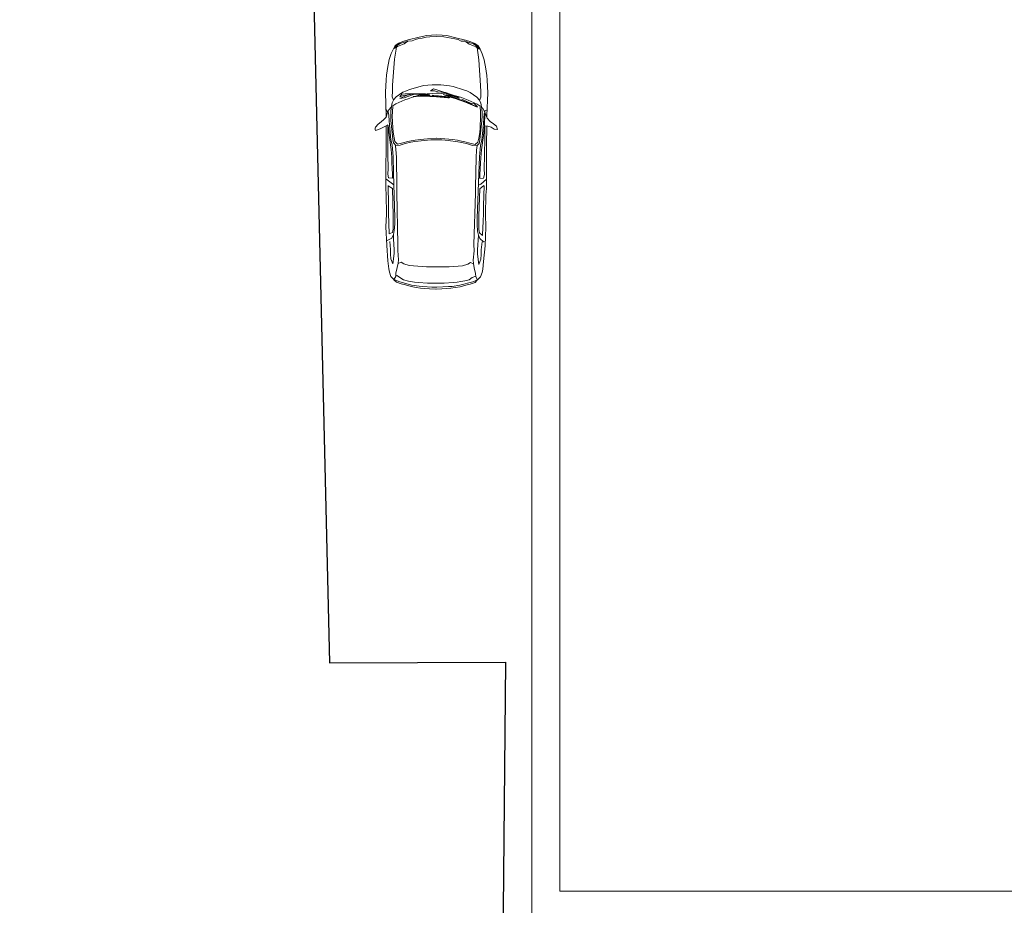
# Model space of a CAD drawing. Header units: millimetres. Extents: x -409347 to -76892, y 286088 to 1850972.
# Tile 187 of 256: x -304550 to -287103, y 857917 to 873604. Entities that reach past the tile are written whole.
import ezdxf

# ---------------------------------------------------------------- set-up
doc = ezdxf.new("R2010")
doc.units = ezdxf.units.MM
doc.linetypes.add('DGN Style 2', pattern=[3.08948, 1.853688, -1.235792])
for name, color, linetype, lineweight in [('A_BU_CONCRETE_S_FILL', 7, 'Continuous', 0), ('A_P_ALLG_RWO_X_X', 20, 'Continuous', 30), ('A_P_WAND_BET_A_X', 25, 'Continuous', 0), ('A_P_WAND_BET_V_X', 131, 'DGN Style 2', 0), ('A_XT_PEOPLE', 5, 'Continuous', 0)]:
    doc.layers.add(name, color=color, linetype=linetype, lineweight=lineweight)

msp = doc.modelspace()

# ---------------------------------------------------------------- linework, layer by layer
at = {"layer": 'A_BU_CONCRETE_S_FILL'}
msp.add_3dface([(-295477, 857667), (-263050, 857667), (-263050, 888568), (-295477, 888568)], dxfattribs=at)
at = {"layer": 'A_P_ALLG_RWO_X_X', "color": 1, "ltscale": 0.01, "flags": 128}
msp.add_lwpolyline([(-299721, 890149), (-299059, 862214), (-295944, 862221), (-296253, 829080), (-262921, 829164), (-262923, 829918), (-247206, 830088), (-224660, 830976), (-223917, 827637), (-223391, 825731), (-216556, 826593), (-215070, 827068), (-215070, 827068)], dxfattribs=at)
at = {"layer": 'A_P_WAND_BET_A_X', "ltscale": 0.01}
msp.add_3dface([(-409347, 1850972), (-87526, 1850972), (-87526, 286088), (-409347, 286088)], dxfattribs=at)
at = {"layer": 'A_P_WAND_BET_A_X'}
msp.add_3dface([(-294977, 858167), (-263050, 858167), (-263050, 888068), (-294977, 888068)], dxfattribs=at)
at = {"layer": 'A_P_WAND_BET_V_X'}
msp.add_3dface([(-393822, 927367), (-393815, 792358), (-111021, 792373), (-111028, 927382)], dxfattribs=at)
at = {"layer": 'A_XT_PEOPLE'}
for p, q in [((-297666, 873247), (-297762, 873216)), ((-297670, 873225), (-297736, 873178)), ((-297734, 873206), (-297670, 873225)), ((-297472, 873293), (-297666, 873247)), ((-297660, 873227), (-297595, 873230)), ((-297595, 873230), (-297538, 873256)), ((-297538, 873256), (-297480, 873270)), ((-297480, 873270), (-297416, 873279)), ((-297335, 873323), (-297472, 873293)), ((-297416, 873279), (-297348, 873293)), ((-297348, 873293), (-297283, 873300)), ((-297254, 873329), (-297335, 873323)), ((-297283, 873300), (-297158, 873307)), ((-297158, 873334), (-297254, 873329)), ((-297161, 873334), (-297064, 873329)), ((-297036, 873299), (-297161, 873307)), ((-297064, 873329), (-296984, 873322)), ((-296971, 873291), (-297036, 873299)), ((-296984, 873322), (-296847, 873290)), ((-296903, 873277), (-296971, 873291)), ((-296839, 873267), (-296903, 873277)), ((-296847, 873290), (-296653, 873242)), ((-296781, 873252), (-296839, 873267)), ((-296725, 873227), (-296781, 873252)), ((-296660, 873223), (-296725, 873227)), ((-296653, 873242), (-296557, 873211)), ((-297927, 873091), (-297967, 873005)), ((-297895, 873147), (-297927, 873091)), ((-297917, 873092), (-297871, 873141)), ((-297854, 873128), (-297916, 873093)), ((-297908, 872903), (-297874, 873116)), ((-297834, 873190), (-297895, 873147)), ((-297871, 873141), (-297808, 873182)), ((-297798, 873154), (-297854, 873128)), ((-297762, 873216), (-297834, 873190)), ((-297808, 873182), (-297734, 873206)), ((-297736, 873178), (-297798, 873154)), ((-296585, 873202), (-296649, 873221)), ((-296649, 873221), (-296584, 873173)), ((-296511, 873176), (-296585, 873202)), ((-296584, 873173), (-296522, 873148)), ((-296557, 873211), (-296486, 873184)), ((-296522, 873148), (-296466, 873122)), ((-296449, 873135), (-296511, 873176)), ((-296486, 873184), (-296425, 873141)), ((-296466, 873122), (-296404, 873080)), ((-296403, 873086), (-296449, 873135)), ((-296414, 872896), (-296446, 873110)), ((-296425, 873141), (-296393, 873085)), ((-296404, 873080), (-296404, 873087)), ((-296393, 873085), (-296354, 872999)), ((-298001, 872899), (-298017, 872837)), ((-297967, 873005), (-298001, 872899)), ((-297942, 872442), (-297908, 872903)), ((-296385, 872436), (-296414, 872896)), ((-296354, 872999), (-296321, 872892)), ((-296321, 872892), (-296306, 872830)), ((-298029, 872775), (-298052, 872622)), ((-298017, 872837), (-298029, 872775)), ((-296306, 872830), (-296295, 872767)), ((-296295, 872767), (-296273, 872614)), ((-298059, 872540), (-298070, 872318)), ((-298052, 872622), (-298059, 872540)), ((-296273, 872614), (-296266, 872533)), ((-296266, 872533), (-296257, 872310)), ((-297946, 872336), (-297942, 872442)), ((-297640, 872368), (-297698, 872347)), ((-297455, 872421), (-297640, 872368)), ((-297393, 872436), (-297455, 872421)), ((-297240, 872449), (-297393, 872436)), ((-297218, 872378), (-297270, 872346)), ((-297160, 872452), (-297240, 872449)), ((-297160, 872365), (-297218, 872378)), ((-297166, 872453), (-297087, 872448)), ((-297014, 872314), (-297160, 872365)), ((-297087, 872448), (-296933, 872434)), ((-296933, 872434), (-296872, 872419)), ((-296872, 872419), (-296687, 872364)), ((-296687, 872364), (-296629, 872342)), ((-296381, 872329), (-296385, 872436)), ((-298070, 872318), (-298056, 871891)), ((-297923, 872188), (-297950, 872131)), ((-297947, 872241), (-297946, 872336)), ((-297927, 872180), (-297947, 872241)), ((-297877, 872241), (-297923, 872188)), ((-297728, 872183), (-297887, 872116)), ((-297819, 872281), (-297877, 872241)), ((-297758, 872318), (-297819, 872281)), ((-297776, 872287), (-297816, 872241)), ((-297816, 872241), (-297748, 872259)), ((-297687, 872265), (-297815, 872206)), ((-297815, 872206), (-297737, 872219)), ((-297717, 872293), (-297776, 872287)), ((-297698, 872347), (-297758, 872318)), ((-297748, 872259), (-297687, 872265)), ((-297737, 872219), (-297654, 872251)), ((-297669, 872205), (-297728, 872183)), ((-297563, 872290), (-297717, 872293)), ((-297687, 872265), (-297625, 872277)), ((-297610, 872226), (-297669, 872205)), ((-297654, 872251), (-297552, 872284)), ((-297625, 872277), (-297555, 872286)), ((-297550, 872244), (-297610, 872226)), ((-297580, 872245), (-297524, 872242)), ((-297362, 872290), (-297564, 872290)), ((-297555, 872286), (-297451, 872281)), ((-297530, 872251), (-297458, 872271)), ((-297461, 872256), (-297530, 872251)), ((-297524, 872242), (-297412, 872248)), ((-297522, 872252), (-297522, 872252)), ((-297346, 872259), (-297461, 872256)), ((-297458, 872271), (-297350, 872271)), ((-297451, 872281), (-297310, 872275)), ((-297398, 872279), (-297438, 872272)), ((-297412, 872248), (-297164, 872241)), ((-297283, 872274), (-297362, 872290)), ((-297350, 872271), (-297285, 872275)), ((-297067, 872241), (-297346, 872259)), ((-297238, 872299), (-297330, 872289)), ((-297310, 872275), (-297283, 872274)), ((-297270, 872346), (-297199, 872342)), ((-297127, 872256), (-297244, 872269)), ((-297161, 872302), (-297238, 872299)), ((-297199, 872342), (-297139, 872329)), ((-297167, 872302), (-297136, 872301)), ((-297164, 872241), (-296965, 872223)), ((-297139, 872329), (-297077, 872322)), ((-297136, 872301), (-297019, 872291)), ((-297072, 872250), (-297127, 872256)), ((-297077, 872322), (-297008, 872309)), ((-296961, 872242), (-297072, 872250)), ((-297003, 872235), (-297067, 872241)), ((-297044, 872277), (-296940, 872237)), ((-297019, 872291), (-296924, 872276)), ((-297002, 872312), (-297015, 872314)), ((-297008, 872309), (-296761, 872215)), ((-296931, 872224), (-297003, 872235)), ((-296823, 872251), (-297002, 872312)), ((-296928, 872250), (-296995, 872267)), ((-296995, 872267), (-296920, 872264)), ((-296965, 872223), (-296937, 872221)), ((-296936, 872231), (-296961, 872242)), ((-296940, 872237), (-296831, 872209)), ((-296936, 872231), (-296931, 872224)), ((-296818, 872217), (-296928, 872250)), ((-296920, 872264), (-296755, 872214)), ((-296850, 872261), (-296782, 872242)), ((-296831, 872209), (-296650, 872143)), ((-296761, 872215), (-296823, 872251)), ((-296558, 872113), (-296818, 872217)), ((-296782, 872242), (-296721, 872224)), ((-296721, 872224), (-296660, 872202)), ((-296560, 872123), (-296718, 872195)), ((-296660, 872202), (-296601, 872178)), ((-296629, 872342), (-296569, 872313)), ((-296601, 872178), (-296442, 872109)), ((-296569, 872313), (-296509, 872276)), ((-296509, 872276), (-296451, 872235)), ((-296451, 872235), (-296405, 872181)), ((-296405, 872181), (-296379, 872124)), ((-296402, 872174), (-296381, 872234)), ((-296381, 872234), (-296381, 872329)), ((-296257, 872310), (-296274, 871905)), ((-298061, 872014), (-298021, 871969)), ((-298007, 872009), (-298036, 871944)), ((-297965, 872057), (-298007, 872009)), ((-297964, 872067), (-297974, 871982)), ((-297950, 872131), (-297964, 872067)), ((-297938, 872079), (-297946, 871969)), ((-297887, 872116), (-297938, 872079)), ((-296650, 872143), (-296441, 872054)), ((-296499, 872118), (-296560, 872123)), ((-296500, 872087), (-296558, 872113)), ((-296437, 872063), (-296500, 872087)), ((-296436, 872063), (-296499, 872118)), ((-296442, 872109), (-296391, 872073)), ((-296391, 872073), (-296384, 871963)), ((-296379, 872124), (-296366, 872060)), ((-296366, 872060), (-296356, 871975)), ((-296365, 872050), (-296351, 872044)), ((-296351, 872044), (-296312, 871978)), ((-296269, 872006), (-296307, 871988)), ((-298095, 871834), (-298143, 871795)), ((-298057, 871879), (-298095, 871834)), ((-298036, 871944), (-298057, 871879)), ((-298055, 871880), (-298055, 871879)), ((-298023, 871973), (-298008, 871911)), ((-298008, 871911), (-298004, 871814)), ((-297974, 871982), (-297976, 871908)), ((-297976, 871908), (-297971, 871818)), ((-297946, 871969), (-297948, 871902)), ((-297948, 871902), (-297941, 871688)), ((-296383, 871896), (-296392, 871681)), ((-296384, 871963), (-296383, 871896)), ((-296355, 871901), (-296361, 871811)), ((-296356, 871975), (-296355, 871901)), ((-296321, 871942), (-296331, 871768)), ((-296307, 871966), (-296321, 871942)), ((-296313, 871800), (-296301, 871943)), ((-296312, 871978), (-296288, 871919)), ((-296307, 871988), (-296309, 871962)), ((-296301, 871943), (-296298, 871942)), ((-296288, 871919), (-296265, 871858)), ((-296274, 871905), (-296275, 871883)), ((-296265, 871858), (-296215, 871802)), ((-298199, 871756), (-298248, 871702)), ((-298245, 871642), (-298165, 871669)), ((-298143, 871795), (-298199, 871756)), ((-298165, 871669), (-298092, 871706)), ((-298092, 871706), (-298026, 871740)), ((-298058, 871720), (-298055, 871395)), ((-298025, 871643), (-298027, 871734)), ((-298020, 871733), (-298001, 871561)), ((-298004, 871814), (-297999, 871741)), ((-297999, 871741), (-297971, 871476)), ((-297971, 871818), (-297946, 871548)), ((-297941, 871688), (-297934, 871614)), ((-296392, 871681), (-296399, 871607)), ((-296361, 871811), (-296388, 871541)), ((-296331, 871768), (-296364, 871470)), ((-296312, 871726), (-296333, 871554)), ((-296314, 871725), (-296313, 871800)), ((-296252, 871721), (-296314, 871725)), ((-296308, 871635), (-296306, 871726)), ((-296275, 871713), (-296280, 871387)), ((-296193, 871698), (-296252, 871721)), ((-296215, 871802), (-296154, 871762)), ((-296141, 871668), (-296193, 871698)), ((-296154, 871762), (-296101, 871719)), ((-296081, 871661), (-296141, 871668)), ((-296101, 871719), (-296081, 871661)), ((-298027, 871451), (-298025, 871643)), ((-298001, 871561), (-297968, 871304)), ((-297946, 871548), (-297937, 871485)), ((-297937, 871485), (-297926, 871421)), ((-297934, 871614), (-297917, 871511)), ((-297917, 871511), (-297904, 871444)), ((-297541, 871472), (-297456, 871484)), ((-297456, 871484), (-297388, 871491)), ((-297388, 871491), (-297321, 871496)), ((-297321, 871496), (-297163, 871503)), ((-297014, 871495), (-297171, 871503)), ((-296946, 871490), (-297014, 871495)), ((-296879, 871482), (-296946, 871490)), ((-296793, 871469), (-296879, 871482)), ((-296417, 871504), (-296431, 871437)), ((-296399, 871607), (-296417, 871504)), ((-296388, 871541), (-296397, 871479)), ((-296333, 871554), (-296368, 871297)), ((-296312, 871200), (-296308, 871517)), ((-296308, 871517), (-296308, 871635)), ((-298055, 871395), (-298061, 870924)), ((-298025, 871208), (-298027, 871451)), ((-297971, 871476), (-297952, 871389)), ((-297952, 871389), (-297944, 871314)), ((-297944, 871314), (-297932, 871180)), ((-297926, 871421), (-297883, 871378)), ((-297904, 871444), (-297855, 871399)), ((-297889, 871370), (-297891, 871382)), ((-297883, 871303), (-297889, 871370)), ((-297883, 871378), (-297806, 871380)), ((-297855, 871399), (-297763, 871421)), ((-297806, 871380), (-297719, 871409)), ((-297763, 871421), (-297671, 871446)), ((-297719, 871409), (-297621, 871434)), ((-297671, 871446), (-297613, 871459)), ((-297621, 871434), (-297551, 871445)), ((-297613, 871459), (-297541, 871472)), ((-297551, 871445), (-297376, 871466)), ((-297376, 871466), (-297264, 871476)), ((-297264, 871476), (-297163, 871478)), ((-297070, 871475), (-297171, 871478)), ((-296959, 871464), (-297070, 871475)), ((-296784, 871442), (-296959, 871464)), ((-296722, 871455), (-296793, 871469)), ((-296715, 871430), (-296784, 871442)), ((-296664, 871442), (-296722, 871455)), ((-296616, 871405), (-296715, 871430)), ((-296572, 871416), (-296664, 871442)), ((-296529, 871374), (-296616, 871405)), ((-296480, 871393), (-296572, 871416)), ((-296452, 871372), (-296529, 871374)), ((-296431, 871437), (-296480, 871393)), ((-296453, 871296), (-296445, 871376)), ((-296409, 871414), (-296452, 871372)), ((-296397, 871479), (-296409, 871414)), ((-296393, 871307), (-296405, 871173)), ((-296383, 871383), (-296393, 871307)), ((-296364, 871470), (-296383, 871383)), ((-296280, 871387), (-296278, 870916)), ((-298020, 870968), (-298025, 871208)), ((-297968, 871304), (-297958, 871162)), ((-297958, 871162), (-297955, 871068)), ((-297932, 871180), (-297928, 870888)), ((-297876, 871171), (-297883, 871303)), ((-297867, 870642), (-297876, 871171)), ((-296475, 870636), (-296462, 871165)), ((-296462, 871165), (-296453, 871296)), ((-296405, 871173), (-296412, 870882)), ((-296380, 871155), (-296383, 871062)), ((-296368, 871297), (-296380, 871155)), ((-296319, 870961), (-296312, 871200)), ((-298025, 870869), (-298020, 870968)), ((-297955, 871068), (-297946, 870868)), ((-296383, 871062), (-296394, 870861)), ((-296315, 870861), (-296319, 870961)), ((-298064, 870833), (-298065, 870622)), ((-298061, 870924), (-298064, 870833)), ((-298064, 870786), (-297921, 870677)), ((-298012, 870804), (-298025, 870869)), ((-297945, 870799), (-298012, 870804)), ((-297946, 870868), (-297945, 870799)), ((-297928, 870888), (-297902, 870097)), ((-296412, 870882), (-296445, 870091)), ((-296394, 870861), (-296396, 870793)), ((-296396, 870793), (-296329, 870797)), ((-296329, 870797), (-296315, 870861)), ((-296278, 870916), (-296276, 870825)), ((-296276, 870825), (-296277, 870614)), ((-298065, 870622), (-298055, 870502)), ((-298020, 870666), (-298013, 870320)), ((-297946, 870613), (-298018, 870664)), ((-297932, 870136), (-297946, 870613)), ((-297869, 870535), (-297867, 870642)), ((-296474, 870529), (-296475, 870636)), ((-296376, 870690), (-296421, 870671)), ((-296396, 870606), (-296323, 870666)), ((-296277, 870779), (-296376, 870690)), ((-296322, 870659), (-296332, 870313)), ((-296323, 870666), (-296324, 870657)), ((-296277, 870614), (-296288, 870494)), ((-298055, 870502), (-298048, 870158)), ((-297851, 869631), (-297869, 870535)), ((-296500, 869625), (-296474, 870529)), ((-296415, 870130), (-296396, 870606)), ((-296288, 870494), (-296298, 870151)), ((-298013, 870320), (-298016, 870177)), ((-296332, 870313), (-296330, 870170)), ((-298048, 870158), (-298060, 869934)), ((-298016, 870177), (-298002, 869809)), ((-297932, 870044), (-297932, 870136)), ((-297902, 870097), (-297905, 869982)), ((-296445, 870091), (-296443, 869976)), ((-296416, 870038), (-296415, 870130)), ((-296330, 870170), (-296337, 870027)), ((-296298, 870151), (-296288, 869927)), ((-298060, 869934), (-298047, 869607)), ((-297935, 869896), (-297932, 870044)), ((-297905, 869982), (-297914, 869868)), ((-296443, 869976), (-296435, 869861)), ((-296414, 869890), (-296416, 870038)), ((-296337, 870027), (-296347, 869802)), ((-296288, 869927), (-296304, 869600)), ((-298002, 869809), (-297946, 869837)), ((-297929, 869797), (-297953, 869735)), ((-297946, 869837), (-297935, 869896)), ((-297914, 869868), (-297929, 869797)), ((-297929, 869796), (-297924, 869716)), ((-296420, 869789), (-296438, 869528)), ((-296435, 869861), (-296421, 869790)), ((-296421, 869790), (-296397, 869728)), ((-296403, 869831), (-296414, 869890)), ((-296348, 869779), (-296403, 869831)), ((-296347, 869802), (-296348, 869779)), ((-297953, 869735), (-298050, 869686)), ((-298047, 869607), (-298024, 869331)), ((-297980, 869535), (-297994, 869674)), ((-297924, 869716), (-297913, 869534)), ((-297852, 869514), (-297851, 869631)), ((-296499, 869508), (-296500, 869625)), ((-296397, 869728), (-296330, 869667)), ((-296372, 869528), (-296356, 869667)), ((-296330, 869667), (-296300, 869678)), ((-296304, 869600), (-296330, 869323)), ((-297979, 869453), (-297980, 869535)), ((-297974, 869371), (-297979, 869453)), ((-297915, 869460), (-297941, 869277)), ((-297913, 869534), (-297915, 869460)), ((-297839, 869351), (-297852, 869514)), ((-296514, 869345), (-296499, 869508)), ((-296438, 869528), (-296437, 869454)), ((-296437, 869454), (-296413, 869270)), ((-296379, 869364), (-296373, 869446)), ((-296373, 869446), (-296372, 869528)), ((-298024, 869331), (-298009, 869190)), ((-297941, 869277), (-297974, 869371)), ((-297883, 869116), (-297860, 869215)), ((-297860, 869215), (-297845, 869291)), ((-297846, 869287), (-297792, 869312)), ((-297845, 869291), (-297839, 869351)), ((-297792, 869312), (-297742, 869280)), ((-297742, 869280), (-297648, 869251)), ((-297648, 869251), (-297416, 869230)), ((-297416, 869230), (-297342, 869226)), ((-297342, 869226), (-297272, 869225)), ((-297272, 869225), (-297170, 869229)), ((-297082, 869225), (-297184, 869229)), ((-297012, 869225), (-297082, 869225)), ((-296938, 869228), (-297012, 869225)), ((-296706, 869247), (-296938, 869228)), ((-296612, 869275), (-296706, 869247)), ((-296561, 869306), (-296612, 869275)), ((-296508, 869281), (-296561, 869306)), ((-296509, 869285), (-296514, 869345)), ((-296494, 869209), (-296509, 869285)), ((-296413, 869270), (-296379, 869364)), ((-296330, 869323), (-296345, 869183)), ((-298009, 869190), (-298000, 869131)), ((-298000, 869131), (-297974, 869057)), ((-297974, 869057), (-297920, 869004)), ((-297920, 869004), (-297886, 869057)), ((-297886, 869057), (-297883, 869116)), ((-297886, 869070), (-297866, 869071)), ((-297866, 869071), (-297750, 868998)), ((-296533, 869040), (-296587, 868997)), ((-296470, 869064), (-296533, 869040)), ((-296472, 869110), (-296494, 869209)), ((-296470, 869051), (-296472, 869110)), ((-296437, 868999), (-296470, 869051)), ((-296382, 869050), (-296437, 868999)), ((-296355, 869124), (-296382, 869050)), ((-296345, 869183), (-296355, 869124)), ((-297921, 869007), (-297920, 868996)), ((-297920, 868996), (-297875, 868956)), ((-297917, 869005), (-297833, 868965)), ((-297875, 868956), (-297788, 868926)), ((-297833, 868965), (-297607, 868904)), ((-297788, 868926), (-297712, 868905)), ((-297750, 868998), (-297661, 868974)), ((-297712, 868905), (-297613, 868878)), ((-297661, 868974), (-297555, 868958)), ((-297613, 868878), (-297525, 868861)), ((-297607, 868904), (-297471, 868883)), ((-297555, 868958), (-297486, 868950)), ((-297486, 868950), (-297325, 868938)), ((-297471, 868883), (-297408, 868878)), ((-297408, 868878), (-297246, 868864)), ((-297325, 868938), (-297250, 868938)), ((-297250, 868938), (-297171, 868939)), ((-297246, 868864), (-297171, 868867)), ((-297106, 868937), (-297186, 868939)), ((-297161, 868866), (-297186, 868867)), ((-296949, 868876), (-297161, 868866)), ((-297031, 868937), (-297106, 868937)), ((-296871, 868947), (-297031, 868937)), ((-296887, 868881), (-296949, 868876)), ((-296750, 868901), (-296887, 868881)), ((-296801, 868955), (-296871, 868947)), ((-296744, 868875), (-296832, 868858)), ((-296732, 868965), (-296801, 868955)), ((-296523, 868959), (-296750, 868901)), ((-296645, 868900), (-296744, 868875)), ((-296661, 868979), (-296732, 868965)), ((-296587, 868997), (-296661, 868979)), ((-296569, 868921), (-296645, 868900)), ((-296482, 868950), (-296569, 868921)), ((-296439, 868998), (-296523, 868959)), ((-296435, 869001), (-296482, 868950)), ((-297525, 868861), (-297449, 868851)), ((-297449, 868851), (-297369, 868843)), ((-297369, 868843), (-297286, 868836)), ((-297286, 868836), (-297171, 868831)), ((-297072, 868835), (-297186, 868832)), ((-296988, 868841), (-297072, 868835)), ((-296909, 868849), (-296988, 868841)), ((-296832, 868858), (-296909, 868849))]:
    msp.add_line(p, q, dxfattribs=at)
for points in [[(-298248, 871702), (-298253, 871692), (-298252, 871681), (-298252, 871670)], [(-298252, 871670), (-298252, 871661), (-298252, 871652), (-298247, 871643)]]:
    msp.add_open_spline(points, degree=3, dxfattribs=at)

doc.saveas('drawing.dxf')
